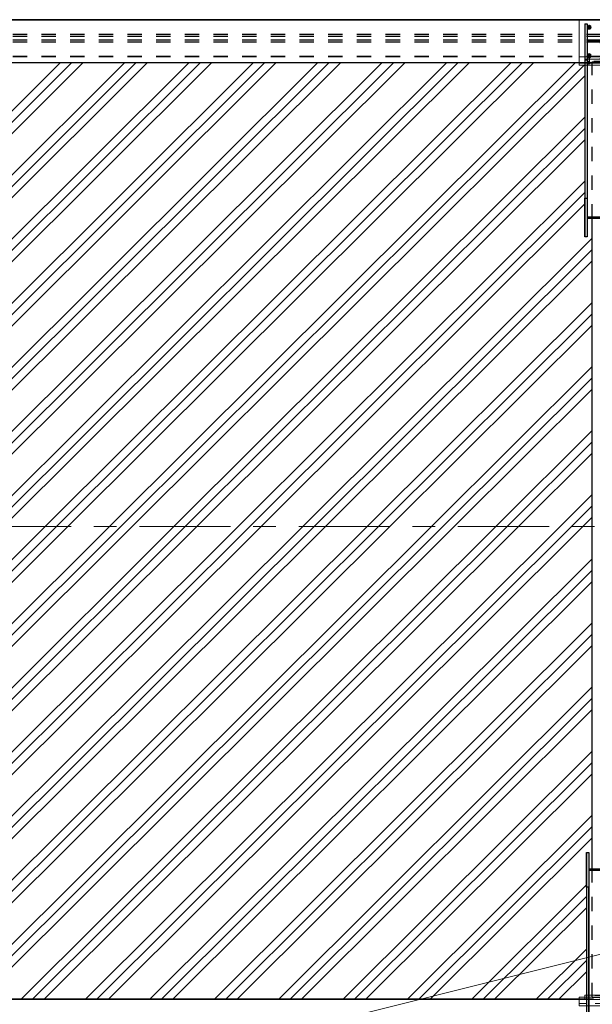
# Model space of a CAD drawing. Header units: metres. Extents: x -25 to 81, y -4 to 26.
# Tile 23 of 53: x 17.92 to 21.91, y 3.43 to 10.3. Entities that reach past the tile are written whole.
import ezdxf

# ---------------------------------------------------------------- set-up
doc = ezdxf.new("R2010")
doc.units = ezdxf.units.M
for name, pattern in [('Rasterlinie', [1.11125, 0.635, -0.15875, 0.15875, -0.15875]), ('Strich', [0.3175, 0.15875, -0.15875]), ('Verdeckt', [0.15, 0.1, -0.05])]:
    doc.linetypes.add(name, pattern=pattern)
for name, color, linetype, lineweight in [('_Verdeckte Linien_', 7, 'Strich', 18), ('A-DETL-THIN', 151, 'Continuous', 18), ('A-FLOR', 192, 'Continuous', 35), ('A-FLOR-PATT', 8, 'Continuous', 50), ('S-BEAM', 12, 'Continuous', 35), ('S-BEAM-HDLN', 1, 'Verdeckt', 25), ('S-GRID', 1, 'Continuous', 9), ('Tragwerksverbindungen', 7, 'Continuous', 18)]:
    doc.layers.add(name, color=color, linetype=linetype, lineweight=lineweight)

# ---------------------------------------------------------------- blocks, each defined once
blk = doc.blocks.new('FP_32-Dach _Draufsicht_')
at = {"layer": 'A-FLOR-PATT', "lineweight": 18}
for p, q in [((4.0674, 7.2847), (6.7927, 9.9997)), ((4.0674, 7.2847), (6.7927, 9.9997)), ((4.1071, 7.2451), (6.8721, 9.9997)), ((4.1071, 7.2451), (6.8721, 9.9997)), ((4.1467, 7.2056), (6.9515, 9.9997)), ((4.1467, 7.2056), (6.9515, 9.9997)), ((4.2919, 7.061), (7.2417, 9.9997)), ((4.2919, 7.061), (7.2417, 9.9997)), ((4.3316, 7.0215), (7.3211, 9.9997)), ((4.3316, 7.0215), (7.3211, 9.9997)), ((4.3713, 6.982), (7.4005, 9.9997)), ((4.3713, 6.982), (7.4005, 9.9997)), ((4.5164, 6.8374), (7.6907, 9.9997)), ((4.5164, 6.8374), (7.6907, 9.9997)), ((4.5561, 6.7978), (7.7701, 9.9997)), ((4.5561, 6.7978), (7.7701, 9.9997)), ((4.6116, 6.7741), (7.8495, 9.9997)), ((4.6116, 6.7741), (7.8495, 9.9997)), ((4.9019, 6.7741), (8.1397, 9.9997)), ((4.9019, 6.7741), (8.1397, 9.9997)), ((4.9813, 6.7741), (8.2191, 9.9997)), ((4.9813, 6.7741), (8.2191, 9.9997)), ((5.0607, 6.7741), (8.2985, 9.9997)), ((5.0607, 6.7741), (8.2985, 9.9997)), ((5.3509, 6.7741), (8.5888, 9.9997)), ((5.3509, 6.7741), (8.5888, 9.9997)), ((5.4303, 6.7741), (8.6681, 9.9997)), ((5.4303, 6.7741), (8.6681, 9.9997)), ((5.5097, 6.7741), (8.7475, 9.9997)), ((5.5097, 6.7741), (8.7475, 9.9997)), ((5.7999, 6.7741), (9.0378, 9.9997)), ((5.7999, 6.7741), (9.0378, 9.9997)), ((5.8793, 6.7741), (9.1171, 9.9997)), ((5.8793, 6.7741), (9.1171, 9.9997)), ((5.9587, 6.7741), (9.1965, 9.9997)), ((5.9587, 6.7741), (9.1965, 9.9997)), ((6.2489, 6.7741), (9.4868, 9.9997)), ((6.2489, 6.7741), (9.4868, 9.9997)), ((6.3283, 6.7741), (9.5662, 9.9997)), ((6.3283, 6.7741), (9.5662, 9.9997)), ((6.4077, 6.7741), (9.6455, 9.9997)), ((6.4077, 6.7741), (9.6455, 9.9997)), ((6.698, 6.7741), (9.9358, 9.9997)), ((6.698, 6.7741), (9.9358, 9.9997)), ((6.7773, 6.7741), (10.0152, 9.9997)), ((6.7773, 6.7741), (10.0152, 9.9997)), ((6.8567, 6.7741), (10.0945, 9.9997)), ((6.8567, 6.7741), (10.0945, 9.9997)), ((7.147, 6.7741), (10.3848, 9.9997)), ((7.147, 6.7741), (10.3848, 9.9997)), ((7.2263, 6.7741), (10.447, 9.9826)), ((7.2263, 6.7741), (10.447, 9.9826)), ((7.3057, 6.7741), (10.4535, 9.91)), ((7.3057, 6.7741), (10.4535, 9.91)), ((7.596, 6.7741), (10.4535, 9.6208)), ((7.596, 6.7741), (10.4535, 9.6208)), ((7.6754, 6.7741), (10.4535, 9.5417)), ((7.6754, 6.7741), (10.4535, 9.5417)), ((7.7547, 6.7741), (10.4535, 9.4627)), ((7.7547, 6.7741), (10.4535, 9.4627)), ((8.045, 6.7741), (10.4535, 9.1735)), ((8.045, 6.7741), (10.4535, 9.1735)), ((8.1244, 6.7741), (10.4535, 9.0944)), ((8.1244, 6.7741), (10.4535, 9.0944)), ((8.2037, 6.7741), (10.4535, 9.0154)), ((8.2037, 6.7741), (10.4535, 9.0154)), ((8.494, 6.7741), (10.5035, 8.776)), ((8.494, 6.7741), (10.5035, 8.776)), ((8.5734, 6.7741), (10.5035, 8.6969)), ((8.5734, 6.7741), (10.5035, 8.6969)), ((8.6528, 6.7741), (10.5035, 8.6179)), ((8.6528, 6.7741), (10.5035, 8.6179)), ((8.943, 6.7741), (10.5035, 8.3287)), ((8.943, 6.7741), (10.5035, 8.3287)), ((9.0224, 6.7741), (10.5035, 8.2496)), ((9.0224, 6.7741), (10.5035, 8.2496)), ((9.1018, 6.7741), (10.5035, 8.1706)), ((9.1018, 6.7741), (10.5035, 8.1706)), ((9.392, 6.7741), (10.5035, 7.8814)), ((9.392, 6.7741), (10.5035, 7.8814)), ((9.4714, 6.7741), (10.5035, 7.8023)), ((9.4714, 6.7741), (10.5035, 7.8023)), ((9.5508, 6.7741), (10.5035, 7.7233)), ((9.5508, 6.7741), (10.5035, 7.7233)), ((9.841, 6.7741), (10.5035, 7.4341)), ((9.841, 6.7741), (10.5035, 7.4341)), ((9.9204, 6.7741), (10.5035, 7.355)), ((9.9204, 6.7741), (10.5035, 7.355)), ((9.9998, 6.7741), (10.5035, 7.2759)), ((9.9998, 6.7741), (10.5035, 7.2759)), ((10.2901, 6.7741), (10.5035, 6.9868)), ((10.2901, 6.7741), (10.5035, 6.9868)), ((10.3694, 6.7741), (10.5035, 6.9077)), ((10.3694, 6.7741), (10.5035, 6.9077)), ((10.4488, 6.7741), (10.5035, 6.8286)), ((10.4488, 6.7741), (10.5035, 6.8286)), ((3.3761, 3.4649), (6.698, 6.7741)), ((3.3761, 3.4649), (6.698, 6.7741)), ((3.4555, 3.4649), (6.7773, 6.7741)), ((3.4555, 3.4649), (6.7773, 6.7741)), ((3.5349, 3.4649), (6.8567, 6.7741)), ((3.5349, 3.4649), (6.8567, 6.7741)), ((3.8252, 3.4649), (7.147, 6.7741)), ((3.8252, 3.4649), (7.147, 6.7741)), ((3.9045, 3.4649), (7.2263, 6.7741)), ((3.9045, 3.4649), (7.2263, 6.7741)), ((3.9839, 3.4649), (7.3057, 6.7741)), ((3.9839, 3.4649), (7.3057, 6.7741)), ((4.2742, 3.4649), (7.596, 6.7741)), ((4.2742, 3.4649), (7.596, 6.7741)), ((4.3536, 3.4649), (7.6754, 6.7741)), ((4.3536, 3.4649), (7.6754, 6.7741)), ((4.4329, 3.4649), (7.7547, 6.7741)), ((4.4329, 3.4649), (7.7547, 6.7741)), ((4.7232, 3.4649), (8.045, 6.7741)), ((4.7232, 3.4649), (8.045, 6.7741)), ((4.8026, 3.4649), (8.1244, 6.7741)), ((4.8026, 3.4649), (8.1244, 6.7741)), ((4.8819, 3.4649), (8.2037, 6.7741)), ((4.8819, 3.4649), (8.2037, 6.7741)), ((5.1722, 3.4649), (8.494, 6.7741)), ((5.1722, 3.4649), (8.494, 6.7741)), ((5.2516, 3.4649), (8.5734, 6.7741)), ((5.2516, 3.4649), (8.5734, 6.7741)), ((5.331, 3.4649), (8.6528, 6.7741)), ((5.331, 3.4649), (8.6528, 6.7741)), ((5.6212, 3.4649), (8.943, 6.7741)), ((5.6212, 3.4649), (8.943, 6.7741)), ((5.7006, 3.4649), (9.0224, 6.7741)), ((5.7006, 3.4649), (9.0224, 6.7741)), ((5.78, 3.4649), (9.1018, 6.7741)), ((5.78, 3.4649), (9.1018, 6.7741)), ((6.0702, 3.4649), (9.392, 6.7741)), ((6.0702, 3.4649), (9.392, 6.7741)), ((6.1496, 3.4649), (9.4714, 6.7741)), ((6.1496, 3.4649), (9.4714, 6.7741)), ((6.229, 3.4649), (9.5508, 6.7741)), ((6.229, 3.4649), (9.5508, 6.7741)), ((6.5192, 3.4649), (9.841, 6.7741)), ((6.5192, 3.4649), (9.841, 6.7741)), ((6.5986, 3.4649), (9.9204, 6.7741)), ((6.5986, 3.4649), (9.9204, 6.7741)), ((6.678, 3.4649), (9.9998, 6.7741)), ((6.678, 3.4649), (9.9998, 6.7741)), ((6.9683, 3.4649), (10.2901, 6.7741)), ((6.9683, 3.4649), (10.2901, 6.7741)), ((7.0476, 3.4649), (10.3694, 6.7741)), ((7.0476, 3.4649), (10.3694, 6.7741)), ((7.127, 3.4649), (10.4488, 6.7741)), ((7.127, 3.4649), (10.4488, 6.7741)), ((7.4173, 3.4649), (10.5035, 6.5395)), ((7.4173, 3.4649), (10.5035, 6.5395)), ((7.4967, 3.4649), (10.5035, 6.4604)), ((7.4967, 3.4649), (10.5035, 6.4604)), ((7.576, 3.4649), (10.5035, 6.3813)), ((7.576, 3.4649), (10.5035, 6.3813)), ((7.8663, 3.4649), (10.5035, 6.0922)), ((7.8663, 3.4649), (10.5035, 6.0922)), ((7.9457, 3.4649), (10.5035, 6.0131)), ((7.9457, 3.4649), (10.5035, 6.0131)), ((8.025, 3.4649), (10.5035, 5.934)), ((8.025, 3.4649), (10.5035, 5.934)), ((8.3153, 3.4649), (10.5035, 5.6449)), ((8.3153, 3.4649), (10.5035, 5.6449)), ((8.3947, 3.4649), (10.5035, 5.5658)), ((8.3947, 3.4649), (10.5035, 5.5658)), ((8.4741, 3.4649), (10.5035, 5.4867)), ((8.4741, 3.4649), (10.5035, 5.4867)), ((8.7643, 3.4649), (10.5035, 5.1976)), ((8.7643, 3.4649), (10.5035, 5.1976)), ((8.8437, 3.4649), (10.5035, 5.1185)), ((8.8437, 3.4649), (10.5035, 5.1185)), ((8.9231, 3.4649), (10.5035, 5.0394)), ((8.9231, 3.4649), (10.5035, 5.0394)), ((9.2133, 3.4649), (10.5035, 4.7502)), ((9.2133, 3.4649), (10.5035, 4.7502)), ((9.2927, 3.4649), (10.5035, 4.6712)), ((9.2927, 3.4649), (10.5035, 4.6712)), ((9.3721, 3.4649), (10.5035, 4.5921)), ((9.3721, 3.4649), (10.5035, 4.5921)), ((9.6623, 3.4649), (10.4635, 4.2631)), ((9.6623, 3.4649), (10.4635, 4.2631)), ((9.7417, 3.4649), (10.4635, 4.184)), ((9.7417, 3.4649), (10.4635, 4.184)), ((9.8211, 3.4649), (10.4635, 4.1049)), ((9.8211, 3.4649), (10.4635, 4.1049)), ((10.1114, 3.4649), (10.4635, 3.8158)), ((10.1114, 3.4649), (10.4635, 3.8158)), ((10.1907, 3.4649), (10.4635, 3.7367)), ((10.1907, 3.4649), (10.4635, 3.7367)), ((10.2701, 3.4649), (10.4635, 3.6576)), ((10.2701, 3.4649), (10.4635, 3.6576))]:
    blk.add_line(p, q, dxfattribs=at)
blk = doc.blocks.new('HEB Träger - HEB 500-V41-Dach _Draufsicht_')
at = {"layer": 'S-BEAM', "lineweight": 25}
for p, q in [((46.5635, 22.301), (-1.4365, 22.301)), ((46.5635, 22.2985), (-1.4365, 22.2985)), ((10.4135, 21.9997), (2.7135, 21.9997))]:
    blk.add_line(p, q, dxfattribs=at)
at = {"layer": 'S-BEAM-HDLN'}
for p, q in [((46.5635, 22.1975), (-1.4365, 22.1975)), ((46.5635, 22.183), (-1.4365, 22.183)), ((46.5635, 22.1588), (-1.4365, 22.1588)), ((46.5635, 22.1443), (-1.4365, 22.1443)), ((46.5635, 22.0432), (-1.4365, 22.0432)), ((46.5635, 22.0408), (-1.4365, 22.0408)), ((-1.4365, 22.0021), (46.5635, 22.0021)), ((10.7135, 21.9997), (10.4136, 21.9997))]:
    blk.add_line(p, q, dxfattribs=at)
blk = doc.blocks.new('HEB Träger - HEB 500-V42-Dach _Draufsicht_')
at = {"layer": 'S-BEAM', "lineweight": 25}
for p, q in [((10.4135, 15.4655), (2.7135, 15.4655)), ((10.4135, 15.463), (2.7135, 15.463))]:
    blk.add_line(p, q, dxfattribs=at)
at = {"layer": 'S-BEAM-HDLN'}
for p, q in [((10.7135, 15.4655), (10.4136, 15.4655)), ((10.7135, 15.463), (10.4136, 15.463))]:
    blk.add_line(p, q, dxfattribs=at)
blk = doc.blocks.new('SP-TV-AP-Rechteck_002 - AP-Rechteck-V44-Dach _Draufsicht_')
at = {"layer": '_Verdeckte Linien_'}
for p, q in [((2.4135, 21.9997), (2.4135, 22.0428)), ((2.4135, 22.0428), (2.7135, 22.0428)), ((2.7135, 22.0279), (2.4135, 22.0279)), ((2.6735, 21.9975), (2.4536, 21.9975)), ((2.7135, 22.0428), (2.7135, 21.9997)), ((2.4536, 21.9826), (2.6735, 21.9826))]:
    blk.add_line(p, q, dxfattribs=at)
at = {"layer": 'Tragwerksverbindungen'}
for p, q in [((2.4135, 21.9997), (2.4135, 21.9993)), ((2.4135, 21.9975), (2.4135, 21.9993)), ((2.4535, 21.9975), (2.4135, 21.9975)), ((2.4135, 21.9975), (2.4135, 21.9826)), ((2.7135, 21.9975), (2.6735, 21.9975)), ((2.7135, 21.9993), (2.7135, 21.9997)), ((2.7135, 21.9993), (2.7135, 21.9975)), ((2.7135, 21.9975), (2.7135, 21.9826)), ((2.4135, 21.9826), (2.4535, 21.9826)), ((2.6735, 21.9826), (2.7135, 21.9826))]:
    blk.add_line(p, q, dxfattribs=at)
blk = doc.blocks.new('SP-TV-AP-Rechteck_002 - AP-Rechteck-V46-Dach _Draufsicht_')
at = {"layer": '_Verdeckte Linien_'}
for p, q in [((2.4135, 21.9997), (2.7135, 21.9997)), ((2.6735, 21.9979), (2.4536, 21.9979))]:
    blk.add_line(p, q, dxfattribs=at)
at = {"layer": 'Tragwerksverbindungen'}
for p, q in [((2.7135, 22.2985), (2.4135, 22.2985)), ((2.4135, 22.2985), (2.4135, 22.2968)), ((2.4135, 21.9979), (2.4135, 22.2968)), ((2.4135, 22.2968), (2.7135, 22.2968)), ((2.7135, 22.2985), (2.7135, 22.2968)), ((2.7135, 22.2968), (2.7135, 21.9979)), ((2.4535, 21.9979), (2.4135, 21.9979)), ((2.7135, 21.9979), (2.6735, 21.9979))]:
    blk.add_line(p, q, dxfattribs=at)
blk = doc.blocks.new('SP-TV-AP-Rechteck_002 - AP-Rechteck-V47-Dach _Draufsicht_')
at = {"layer": '_Verdeckte Linien_'}
for p, q in [((2.4535, 22.0121), (2.4535, 22.0261)), ((2.4535, 22.0261), (2.6735, 22.0261)), ((2.6735, 22.0121), (2.4535, 22.0121)), ((2.4535, 22.0121), (2.4535, 21.9972)), ((2.6735, 22.0111), (2.4535, 22.0111)), ((2.4535, 21.9972), (2.6735, 21.9972)), ((2.6735, 22.0261), (2.6735, 22.0121)), ((2.6735, 22.0121), (2.6735, 21.9972))]:
    blk.add_line(p, q, dxfattribs=at)
blk = doc.blocks.new('SP-TV-Schraube_DIN4017_001 - M12-1132153-Dach _Draufsicht_')
at = {"layer": '_Verdeckte Linien_'}
for p, q in [((2.6395, 22.008), (2.6485, 22.0085)), ((2.6395, 22.0071), (2.6395, 22.008)), ((2.6485, 22.0067), (2.6395, 22.0071)), ((2.6395, 22.0071), (2.6395, 21.9997)), ((2.6485, 22.001), (2.6395, 22.0006)), ((2.6395, 21.9997), (2.6485, 21.9992)), ((2.6425, 22.0076), (2.6425, 22.0534)), ((2.6485, 22.0085), (2.6575, 22.008)), ((2.6485, 22.0067), (2.6485, 22.0085)), ((2.6575, 22.0071), (2.6485, 22.0067)), ((2.6485, 21.9992), (2.6485, 22.0067)), ((2.6575, 22.0006), (2.6485, 22.001)), ((2.6485, 21.9992), (2.6575, 21.9997)), ((2.6545, 22.0534), (2.6545, 22.0076)), ((2.6575, 22.008), (2.6575, 22.0071)), ((2.6575, 21.9997), (2.6575, 22.0071))]:
    blk.add_line(p, q, dxfattribs=at)
for centre, start_param, end_param in [((2.6485, 22.0534), 0, 3.141593), ((2.6485, 22.0534), 3.141593, 6.283185), ((2.6485, 22.0076), 0, 3.141593), ((2.6485, 22.0076), 3.141593, 6.283185)]:
    blk.add_ellipse(centre, major_axis=(0.006, 0), ratio=0.087156, start_param=start_param, end_param=end_param, dxfattribs=at)
blk = doc.blocks.new('SP-TV-Schraube_DIN4017_001 - M12-1132165-Dach _Draufsicht_')
at = {"layer": '_Verdeckte Linien_'}
for p, q in [((2.6395, 22.0006), (2.6485, 22.001)), ((2.6395, 21.9997), (2.6395, 22.0006)), ((2.6485, 21.9992), (2.6395, 21.9997)), ((2.6395, 21.9997), (2.6395, 21.9922)), ((2.6485, 21.9935), (2.6395, 21.9931)), ((2.6395, 21.9922), (2.6485, 21.9917)), ((2.6425, 22.0001), (2.6425, 22.0456)), ((2.6485, 22.001), (2.6575, 22.0006)), ((2.6485, 21.9993), (2.6485, 22.001)), ((2.6575, 21.9997), (2.6485, 21.9992)), ((2.6485, 21.9917), (2.6485, 21.9992)), ((2.6575, 21.9931), (2.6485, 21.9935)), ((2.6485, 21.9917), (2.6575, 21.9922)), ((2.6545, 22.0456), (2.6545, 22.0001)), ((2.6575, 22.0006), (2.6575, 21.9997)), ((2.6575, 21.9922), (2.6575, 21.9997))]:
    blk.add_line(p, q, dxfattribs=at)
for centre, start_param, end_param in [((2.6485, 22.0456), 0, 3.141593), ((2.6485, 22.0456), 3.141593, 6.283185), ((2.6485, 22.0001), 0, 3.141593), ((2.6485, 22.0001), 3.141593, 6.283185)]:
    blk.add_ellipse(centre, major_axis=(0.006, 0), ratio=0.087156, start_param=start_param, end_param=end_param, dxfattribs=at)
blk = doc.blocks.new('SP-TV-Schraube_DIN4017_001 - M14-V48-Dach _Draufsicht_')
at = {"layer": '_Verdeckte Linien_'}
for p, q in [((2.6235, 22.0644), (2.613, 22.0583)), ((2.613, 22.0575), (2.6235, 22.0636)), ((2.613, 22.0583), (2.613, 22.0575)), ((2.613, 22.0455), (2.613, 22.0575)), ((2.634, 22.0583), (2.6235, 22.0644)), ((2.6235, 22.0644), (2.6235, 22.0636)), ((2.6235, 22.0636), (2.634, 22.0575)), ((2.634, 22.0575), (2.634, 22.0583)), ((2.634, 22.0575), (2.634, 22.0455)), ((2.613, 22.0462), (2.6235, 22.0402)), ((2.617, 22.0432), (2.613, 22.0455)), ((2.6165, 22.0458), (2.6165, 22.0515)), ((2.6235, 22.0394), (2.6172, 22.0431)), ((2.6235, 22.0402), (2.634, 22.0462)), ((2.6299, 22.0431), (2.6235, 22.0394)), ((2.6235, 22.0402), (2.6235, 22.0394)), ((2.634, 22.0455), (2.63, 22.0432)), ((2.6305, 22.0515), (2.6305, 22.0458))]:
    blk.add_line(p, q, dxfattribs=at)
for centre, start_param, end_param in [((2.6235, 22.0515), 0, 3.141593), ((2.6235, 22.0458), 0, 3.141593), ((2.6235, 22.0515), 3.141593, 3.559583), ((2.6235, 22.0458), 3.141593, 6.283185), ((2.6235, 22.0515), 3.579632, 5.845146), ((2.6235, 22.0515), 5.865195, 6.283185)]:
    blk.add_ellipse(centre, major_axis=(0.007, 0), ratio=0.996195, start_param=start_param, end_param=end_param, dxfattribs=at)
blk = doc.blocks.new('TH-VE-Mutter - M14-V49-Dach _Draufsicht_')
at = {"layer": '_Verdeckte Linien_'}
for p, q in [((2.6172, 22.0573), (2.6172, 22.058)), ((2.6299, 22.0573), (2.6299, 22.058)), ((2.6108, 22.0465), (2.6108, 22.0471)), ((2.6172, 22.0355), (2.6172, 22.0361)), ((2.6176, 22.0463), (2.6176, 22.0471)), ((2.6294, 22.0471), (2.6294, 22.0463)), ((2.6299, 22.0355), (2.6299, 22.0361)), ((2.6362, 22.0471), (2.6362, 22.0465))]:
    blk.add_line(p, q, dxfattribs=at)
for centre, major_axis, start_param, end_param in [((2.6235, 22.0472), (0.0099, 0), 0, 3.141593), ((2.6235, 22.0462), (0.0099, 0), 0, 3.141593), ((2.6235, 22.0472), (0.007, 0), 0, 3.141593), ((2.6235, 22.0472), (0.0099, 0), 3.141593, 3.171412), ((2.6235, 22.0472), (0.0099, 0), 3.210102, 6.214676), ((2.6235, 22.0462), (0.0099, 0), 3.141593, 6.283185), ((2.6235, 22.0462), (0.007, 0), 0, 3.141593), ((2.6235, 22.0472), (0.007, 0), 3.141593, 3.183766), ((2.6235, 22.0462), (0.007, 0), 3.141593, 6.283185), ((2.6235, 22.0472), (0.007, 0), 3.238485, 6.186293), ((2.6235, 22.0471), (0.00592, 0), 0, 3.141593), ((2.6235, 22.0463), (0.00592, 0), 0, 3.141593), ((2.6235, 22.0471), (0.00592, 0), 3.141593, 3.175287), ((2.6235, 22.0471), (0.00592, 0), 3.240022, 6.184756), ((2.6235, 22.0463), (0.00592, 0), 3.141593, 6.283185), ((2.6235, 22.0471), (0.00592, 0), 6.249491, 6.283185), ((2.6235, 22.0472), (0.007, 0), 6.241012, 6.283185), ((2.6235, 22.0472), (0.0099, 0), 6.253366, 6.283185)]:
    blk.add_ellipse(centre, major_axis=major_axis, ratio=0.996195, start_param=start_param, end_param=end_param, dxfattribs=at)
for points in [[(2.6108, 22.0471), (2.6115, 22.0483), (2.613, 22.0508), (2.615, 22.0544), (2.6165, 22.0568), (2.6172, 22.058)], [(2.6172, 22.0573), (2.6165, 22.0561), (2.615, 22.0535), (2.613, 22.05), (2.6115, 22.0476), (2.6108, 22.0464)], [(2.6172, 22.058), (2.6186, 22.0581), (2.6214, 22.0581), (2.6256, 22.0581), (2.6284, 22.0581), (2.6299, 22.058)], [(2.6299, 22.0573), (2.6284, 22.0573), (2.6256, 22.0573), (2.6214, 22.0573), (2.6186, 22.0573), (2.6172, 22.0573)], [(2.6299, 22.058), (2.6306, 22.0568), (2.632, 22.0544), (2.6341, 22.0509), (2.6355, 22.0483), (2.6362, 22.0471)], [(2.6362, 22.0464), (2.6355, 22.0476), (2.6341, 22.05), (2.632, 22.0536), (2.6306, 22.0561), (2.6299, 22.0573)], [(2.6172, 22.0361), (2.6165, 22.0374), (2.615, 22.0399), (2.613, 22.0434), (2.6115, 22.0459), (2.6108, 22.0471)], [(2.6108, 22.0464), (2.6115, 22.0451), (2.613, 22.0426), (2.615, 22.039), (2.6165, 22.0366), (2.6172, 22.0354)], [(2.6299, 22.0361), (2.6285, 22.0361), (2.6256, 22.0362), (2.6215, 22.0362), (2.6186, 22.0361), (2.6172, 22.0361)], [(2.6172, 22.0354), (2.6186, 22.0354), (2.6215, 22.0353), (2.6256, 22.0353), (2.6285, 22.0354), (2.6299, 22.0354)], [(2.6362, 22.0471), (2.6355, 22.0459), (2.6341, 22.0434), (2.632, 22.0399), (2.6306, 22.0374), (2.6299, 22.0361)], [(2.6299, 22.0354), (2.6306, 22.0366), (2.632, 22.039), (2.6341, 22.0426), (2.6355, 22.0451), (2.6362, 22.0464)]]:
    blk.add_open_spline(points, degree=3, dxfattribs=at)
blk = doc.blocks.new('SP-TV-Schraube_DIN4017_001 - M14-V50-Dach _Draufsicht_')
at = {"layer": '_Verdeckte Linien_'}
for p, q in [((2.6235, 22.2636), (2.613, 22.2576)), ((2.613, 22.2568), (2.6235, 22.2628)), ((2.634, 22.2576), (2.6235, 22.2636)), ((2.6235, 22.2636), (2.6235, 22.2628)), ((2.6235, 22.2628), (2.634, 22.2568)), ((2.613, 22.2576), (2.613, 22.2568)), ((2.613, 22.2447), (2.613, 22.2568)), ((2.613, 22.2455), (2.6235, 22.2394)), ((2.617, 22.2424), (2.613, 22.2447)), ((2.6235, 22.2387), (2.6172, 22.2423)), ((2.6235, 22.2394), (2.634, 22.2455)), ((2.6299, 22.2423), (2.6235, 22.2387)), ((2.6235, 22.2394), (2.6235, 22.2387)), ((2.634, 22.2447), (2.63, 22.2424)), ((2.634, 22.2568), (2.634, 22.2576)), ((2.634, 22.2568), (2.634, 22.2447))]:
    blk.add_line(p, q, dxfattribs=at)
for start_param, end_param in [(0, 3.141593), (3.141593, 3.559583), (3.579632, 5.845146), (5.865195, 6.283185)]:
    blk.add_ellipse((2.6235, 22.2507), major_axis=(0.007, 0), ratio=0.996195, start_param=start_param, end_param=end_param, dxfattribs=at)
at = {"layer": 'Tragwerksverbindungen'}
for p, q in [((2.6165, 22.245), (2.6165, 22.2507)), ((2.6305, 22.2507), (2.6305, 22.245))]:
    blk.add_line(p, q, dxfattribs=at)
for start_param, end_param in [(0, 3.141593), (3.141593, 6.283185)]:
    blk.add_ellipse((2.6235, 22.245), major_axis=(0.007, 0), ratio=0.996195, start_param=start_param, end_param=end_param, dxfattribs=at)
blk = doc.blocks.new('TH-VE-Mutter - M14-V51-Dach _Draufsicht_')
at = {"layer": '_Verdeckte Linien_'}
for p, q in [((2.6172, 22.2348), (2.6172, 22.2353)), ((2.6176, 22.2456), (2.6176, 22.2463)), ((2.6294, 22.2463), (2.6294, 22.2456)), ((2.6299, 22.2348), (2.6299, 22.2353))]:
    blk.add_line(p, q, dxfattribs=at)
for centre, major_axis, start_param, end_param in [((2.6235, 22.2464), (0.0099, 0), 0, 3.141593), ((2.6235, 22.2464), (0.0099, 0), 3.141593, 3.171412), ((2.6235, 22.2464), (0.0099, 0), 3.210102, 6.214676), ((2.6235, 22.2464), (0.007, 0), 0, 3.141593), ((2.6235, 22.2464), (0.007, 0), 3.141593, 3.183766), ((2.6235, 22.2455), (0.007, 0), 3.141593, 6.283185), ((2.6235, 22.2464), (0.007, 0), 3.238485, 6.186293), ((2.6235, 22.2463), (0.00592, 0), 0, 3.141593), ((2.6235, 22.2456), (0.00592, 0), 0, 3.141593), ((2.6235, 22.2463), (0.00592, 0), 3.141593, 3.175287), ((2.6235, 22.2463), (0.00592, 0), 3.240022, 6.184756), ((2.6235, 22.2456), (0.00592, 0), 3.141593, 6.283185), ((2.6235, 22.2463), (0.00592, 0), 6.249491, 6.283185), ((2.6235, 22.2464), (0.007, 0), 6.241012, 6.283185), ((2.6235, 22.2464), (0.0099, 0), 6.253366, 6.283185)]:
    blk.add_ellipse(centre, major_axis=major_axis, ratio=0.996195, start_param=start_param, end_param=end_param, dxfattribs=at)
for points in [[(2.6172, 22.2353), (2.6165, 22.2366), (2.615, 22.2391), (2.613, 22.2427), (2.6115, 22.2451), (2.6108, 22.2463)], [(2.6299, 22.2353), (2.6285, 22.2354), (2.6256, 22.2354), (2.6215, 22.2354), (2.6186, 22.2354), (2.6172, 22.2353)], [(2.6362, 22.2463), (2.6355, 22.2451), (2.6341, 22.2427), (2.632, 22.2391), (2.6306, 22.2366), (2.6299, 22.2353)]]:
    blk.add_open_spline(points, degree=3, dxfattribs=at)
at = {"layer": 'Tragwerksverbindungen'}
for p, q in [((2.6108, 22.2457), (2.6108, 22.2463)), ((2.6172, 22.2566), (2.6172, 22.2573)), ((2.6299, 22.2566), (2.6299, 22.2573)), ((2.6362, 22.2463), (2.6362, 22.2457))]:
    blk.add_line(p, q, dxfattribs=at)
for major_axis, start_param, end_param in [((0.0099, 0), 0, 3.141593), ((0.0099, 0), 3.141593, 6.283185), ((0.007, 0), 0, 3.141593)]:
    blk.add_ellipse((2.6235, 22.2455), major_axis=major_axis, ratio=0.996195, start_param=start_param, end_param=end_param, dxfattribs=at)
for points in [[(2.6108, 22.2463), (2.6115, 22.2476), (2.613, 22.2501), (2.615, 22.2536), (2.6165, 22.2561), (2.6172, 22.2573)], [(2.6172, 22.2566), (2.6165, 22.2553), (2.615, 22.2528), (2.613, 22.2492), (2.6115, 22.2468), (2.6108, 22.2456)], [(2.6108, 22.2456), (2.6115, 22.2443), (2.613, 22.2418), (2.615, 22.2383), (2.6165, 22.2359), (2.6172, 22.2347)], [(2.6172, 22.2573), (2.6186, 22.2573), (2.6214, 22.2573), (2.6256, 22.2573), (2.6284, 22.2573), (2.6299, 22.2573)], [(2.6299, 22.2566), (2.6284, 22.2565), (2.6256, 22.2565), (2.6214, 22.2565), (2.6186, 22.2565), (2.6172, 22.2566)], [(2.6172, 22.2347), (2.6186, 22.2346), (2.6215, 22.2346), (2.6256, 22.2346), (2.6285, 22.2346), (2.6299, 22.2347)], [(2.6299, 22.2573), (2.6306, 22.2561), (2.632, 22.2537), (2.6341, 22.2501), (2.6355, 22.2476), (2.6362, 22.2463)], [(2.6362, 22.2456), (2.6355, 22.2468), (2.6341, 22.2492), (2.632, 22.2528), (2.6306, 22.2553), (2.6299, 22.2566)], [(2.6299, 22.2347), (2.6306, 22.2359), (2.632, 22.2383), (2.6341, 22.2418), (2.6355, 22.2443), (2.6362, 22.2456)]]:
    blk.add_open_spline(points, degree=3, dxfattribs=at)
blk = doc.blocks.new('SP-TV-AP-Rechteck_002 - AP-Rechteck-V59-Dach _Draufsicht_')
at = {"layer": '_Verdeckte Linien_'}
for p, q in [((2.7135, 3.4655), (2.4135, 3.4655)), ((2.4536, 3.4804), (2.6835, 3.4804)), ((2.6835, 3.4351), (2.4636, 3.4351)), ((2.4636, 3.4202), (2.6835, 3.4202))]:
    blk.add_line(p, q, dxfattribs=at)
at = {"layer": 'Tragwerksverbindungen'}
for p, q in [((2.4135, 3.4351), (2.4135, 3.4804)), ((2.4135, 3.4804), (2.4535, 3.4804)), ((2.6835, 3.4804), (2.7135, 3.4804)), ((2.7135, 3.4804), (2.7135, 3.4351)), ((2.4635, 3.4351), (2.4135, 3.4351)), ((2.4135, 3.4351), (2.4135, 3.4202)), ((2.4135, 3.4202), (2.4635, 3.4202)), ((2.7135, 3.4351), (2.6835, 3.4351)), ((2.6835, 3.4202), (2.7135, 3.4202)), ((2.7135, 3.4351), (2.7135, 3.4202))]:
    blk.add_line(p, q, dxfattribs=at)
blk = doc.blocks.new('SP-TV-AP-Rechteck_002 - AP-Rechteck-V60-Dach _Draufsicht_')
at = {"layer": '_Verdeckte Linien_'}
for p, q in [((2.6735, 3.4786), (2.4535, 3.4786)), ((2.4636, 3.4936), (2.6735, 3.4936)), ((2.6735, 3.4796), (2.4636, 3.4796)), ((2.4636, 3.4647), (2.6735, 3.4647)), ((2.6735, 3.4936), (2.6735, 3.4796)), ((2.6735, 3.4796), (2.6735, 3.4647))]:
    blk.add_line(p, q, dxfattribs=at)
at = {"layer": 'Tragwerksverbindungen'}
for p, q in [((2.4535, 3.4796), (2.4535, 3.4936)), ((2.4535, 3.4936), (2.4635, 3.4936)), ((2.4635, 3.4796), (2.4535, 3.4796)), ((2.4535, 3.4796), (2.4535, 3.4647)), ((2.4535, 3.4647), (2.4635, 3.4647))]:
    blk.add_line(p, q, dxfattribs=at)

msp = doc.modelspace()

# ---------------------------------------------------------------- linework, layer by layer
at = {"layer": 'A-DETL-THIN'}
msp.add_line((9.9724, 0.7812), (57.9724, 12.7812), dxfattribs=at)
at = {"layer": 'S-BEAM', "lineweight": 25}
for p, q in [((21.8624, 10.2723), (21.8624, 9.0548)), ((21.8784, 10.2723), (21.8784, 9.0548)), ((21.8784, 10.151), (21.8784, 8.9263)), ((21.8784, 10.151), (22.0664, 10.151)), ((21.8624, 10.0187), (21.8624, 8.7863)), ((21.8624, 8.7863), (21.8624, 9.0548)), ((21.8624, 9.0548), (21.8784, 9.0548)), ((21.8784, 9.0548), (21.8784, 8.9263)), ((21.8784, 8.9263), (22.0664, 8.9263)), ((22.0664, 8.9147), (21.8784, 8.9147)), ((21.8784, 8.9147), (21.8784, 8.7863)), ((21.8784, 8.9147), (21.8784, 8.7863)), ((21.9124, 4.3748), (21.9124, 8.9147)), ((21.8784, 8.7863), (21.8624, 8.7863)), ((21.8724, 4.2482), (21.8724, 4.4909)), ((21.8724, 4.4909), (21.8884, 4.4909)), ((21.8724, 4.4909), (21.8724, 3.3997)), ((21.8884, 4.4909), (21.8884, 4.3748)), ((21.8884, 4.4909), (21.8884, 4.3748)), ((21.8884, 4.3748), (22.0764, 4.3748)), ((21.8884, 4.3643), (21.8884, 4.2482)), ((22.0764, 4.3643), (21.8884, 4.3643)), ((21.8884, 4.3643), (21.8884, 3.2679)), ((21.8884, 4.2482), (21.8724, 4.2482)), ((21.8724, 4.2482), (21.8724, 3.1471)), ((21.8884, 3.1471), (21.8884, 4.2482))]:
    msp.add_line(p, q, dxfattribs=at)
at = {"layer": 'S-BEAM-HDLN'}
for p, q in [((21.8624, 10.2723), (21.8784, 10.2723)), ((22.0664, 10.1401), (21.8784, 10.1401)), ((21.8784, 10.0187), (21.8624, 10.0187)), ((21.9124, 9.9976), (21.9124, 10.0081)), ((21.9124, 10.0081), (22.0324, 10.0081)), ((22.0324, 9.9976), (21.9124, 9.9976)), ((21.9124, 8.9148), (21.9124, 9.9976)), ((21.8784, 8.9263), (21.8784, 8.9147)), ((21.8784, 8.9263), (21.8784, 8.9148)), ((21.8884, 4.3748), (21.8884, 4.3643)), ((21.8884, 4.3748), (21.8884, 4.3643)), ((21.9124, 3.4814), (21.9124, 4.3748)), ((22.0324, 3.4918), (21.9124, 3.4918)), ((21.9124, 3.4814), (22.0324, 3.4814))]:
    msp.add_line(p, q, dxfattribs=at)
at = {"layer": 'S-GRID', "linetype": 'Rasterlinie'}
msp.add_line((8.7531, 6.7635), (58.6241, 6.7635), dxfattribs=at)

# ---------------------------------------------------------------- block references
at = {"layer": '_Verdeckte Linien_'}
for name, p in [('SP-TV-AP-Rechteck_002 - AP-Rechteck-V46-Dach _Draufsicht_', (19.4089, -12)), ('TH-VE-Mutter - M14-V51-Dach _Draufsicht_', (19.2689, -12)), ('SP-TV-Schraube_DIN4017_001 - M14-V50-Dach _Draufsicht_', (19.2689, -12)), ('SP-TV-AP-Rechteck_002 - AP-Rechteck-V44-Dach _Draufsicht_', (19.4089, -12)), ('SP-TV-Schraube_DIN4017_001 - M12-1132153-Dach _Draufsicht_', (19.2389, -12)), ('SP-TV-Schraube_DIN4017_001 - M12-1132165-Dach _Draufsicht_', (19.2389, -12)), ('TH-VE-Mutter - M14-V49-Dach _Draufsicht_', (19.2689, -12)), ('SP-TV-Schraube_DIN4017_001 - M14-V48-Dach _Draufsicht_', (19.2689, -12)), ('SP-TV-AP-Rechteck_002 - AP-Rechteck-V47-Dach _Draufsicht_', (19.4089, -12)), ('SP-TV-AP-Rechteck_002 - AP-Rechteck-V59-Dach _Draufsicht_', (19.4089, 0)), ('SP-TV-AP-Rechteck_002 - AP-Rechteck-V60-Dach _Draufsicht_', (19.4089, 0))]:
    msp.add_blockref(name, p, dxfattribs=at)
at = {"layer": 'A-FLOR'}
msp.add_blockref('FP_32-Dach _Draufsicht_', (11.4089, 0), dxfattribs=at)
at = {"layer": 'S-BEAM-HDLN'}
for name in ['HEB Träger - HEB 500-V41-Dach _Draufsicht_', 'HEB Träger - HEB 500-V42-Dach _Draufsicht_']:
    msp.add_blockref(name, (11.4089, -12), dxfattribs=at)

doc.saveas('drawing.dxf')
